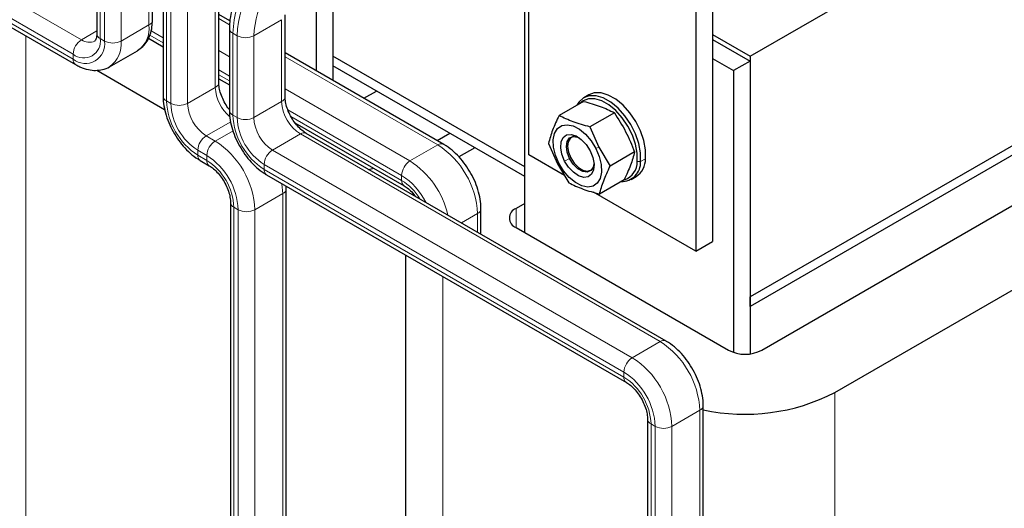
# Model space of a CAD drawing. Header units: millimetres. Extents: x 5 to 418, y 2 to 292.
# Tile 35 of 46: x 346 to 380, y 92 to 109. Entities that reach past the tile are written whole.
import ezdxf

# ---------------------------------------------------------------- set-up
doc = ezdxf.new("R2010")
doc.units = ezdxf.units.MM

msp = doc.modelspace()

# ---------------------------------------------------------------- linework, layer by layer
at = {"color": 7, "linetype": 'Continuous', "lineweight": 25}
for p, q in [((363.5138, 104.0645), (363.5138, 115.4961)), ((371.0091, 107.4128), (381.3753, 113.3971)), ((369.7363, 112.557), (369.7363, 101.1255)), ((369.1706, 112.2305), (369.1706, 100.7989)), ((340.5117, 111.5347), (348.1414, 107.1302)), ((350.7467, 108.6345), (350.7467, 111.4107)), ((348.8592, 110.9494), (348.8592, 108.1732)), ((363.3723, 101.427), (363.3723, 111.005)), ((352.9953, 106.5198), (352.9953, 110.1126)), ((356.867, 110.1434), (356.867, 106.5909)), ((351.1078, 109.6513), (351.1078, 106.0586)), ((356.3013, 109.7925), (356.3013, 106.9175)), ((353.3718, 108.6087), (352.9953, 108.826)), ((355.2439, 106.0383), (355.2439, 108.8145)), ((353.3564, 108.3532), (353.3564, 105.577)), ((350.6117, 108.0226), (351.1078, 107.7362)), ((369.7363, 108.1476), (371.0091, 107.4128)), ((369.7363, 107.9843), (371.0091, 107.2495)), ((349.2923, 107.0558), (350.2356, 107.6004)), ((360.6216, 104.4234), (355.2439, 107.5279)), ((363.3723, 103.656), (356.867, 107.4115)), ((369.7363, 107.3312), (370.4434, 106.923)), ((371.0091, 107.2495), (370.4434, 106.923)), ((371.0091, 107.4128), (371.0091, 99.2474)), ((371.0091, 107.2495), (371.0091, 97.3182)), ((348.8638, 106.9371), (351.1609, 105.611)), ((363.3723, 103.3294), (356.867, 107.0849)), ((356.867, 107.0849), (356.867, 106.5909)), ((370.4434, 106.923), (370.4434, 97.3682)), ((352.9953, 106.6466), (353.3564, 106.4381)), ((357.9171, 105.9847), (358.345, 106.2317)), ((365.3646, 105.8812), (364.5322, 105.4006)), ((365.5423, 106.1037), (365.3726, 106.0057)), ((366.4089, 105.4977), (365.5765, 105.0171)), ((381.3753, 105.2317), (371.0091, 99.2474)), ((355.5782, 105.1555), (359.2783, 103.0195)), ((365.5765, 105.0171), (365.8818, 104.3296)), ((381.3753, 104.9051), (371.0091, 98.9208)), ((368.1593, 97.7535), (355.9617, 104.795)), ((360.3991, 104.5519), (360.8269, 104.7989)), ((361.6754, 104.309), (361.1369, 103.9981)), ((364.1746, 104.4531), (364.4798, 103.7655)), ((364.8243, 104.3844), (364.8243, 104.3697)), ((365.8818, 104.3296), (366.2632, 103.686)), ((367.0956, 104.1666), (366.2632, 103.686)), ((352.3699, 103.8726), (352.6739, 103.697)), ((364.7129, 103.3723), (363.5138, 104.0645)), ((358.0737, 103.5758), (358.2507, 103.6127)), ((364.4798, 103.7655), (364.8612, 103.122)), ((365.2815, 103.5778), (365.2943, 103.5704)), ((371.4051, 97.443), (382.238, 103.6966)), ((354.6185, 103.391), (366.8161, 96.3495)), ((366.738, 103.219), (365.9055, 102.7385)), ((366.9724, 103.2344), (367.1421, 103.3323)), ((355.2793, 102.915), (355.2749, 103.0121)), ((355.2793, 82.0116), (355.2793, 102.915)), ((359.5717, 102.7449), (359.5567, 102.7196)), ((369.1706, 100.7989), (365.7062, 102.7989)), ((353.3918, 102.4537), (353.3918, 81.5503)), ((361.8837, 101.3763), (361.8837, 102.2375)), ((363.3723, 102.423), (363.0754, 102.2516)), ((373.887, 96.0102), (384.7199, 102.2638)), ((363.0754, 101.5985), (370.2737, 97.443)), ((369.1706, 100.7989), (369.7363, 101.1255)), ((359.331, 100.6705), (359.331, 78.7353)), ((371.0091, 98.9208), (371.0091, 99.2474)), ((371.0091, 98.9208), (371.0091, 97.3182)), ((369.4214, 73.8475), (369.4214, 95.5675)), ((367.5339, 95.1062), (367.5339, 73.3862))]:
    msp.add_line(p, q, dxfattribs=at)
at = {"color": 7, "linetype": 'Continuous', "lineweight": 18}
for p, q in [((348.3414, 107.9698), (340.7117, 112.3743)), ((348.0585, 107.4799), (340.4289, 111.8844)), ((348.0585, 107.3133), (340.4289, 111.7178)), ((350.6296, 111.2474), (350.6296, 108.4712)), ((348.9764, 110.7861), (348.9764, 108.0099)), ((349.1206, 110.7029), (349.1206, 107.9266)), ((349.6863, 110.7029), (349.6863, 107.9266)), ((352.8782, 109.9493), (352.8782, 106.3565)), ((351.225, 109.4881), (351.225, 105.8953)), ((351.3692, 109.4048), (351.3692, 105.812)), ((351.9349, 109.4048), (351.9349, 105.812)), ((353.362, 108.479), (352.9953, 108.6907)), ((354.1835, 108.1067), (355.1268, 108.6512)), ((355.1268, 108.6512), (355.1268, 105.875)), ((348.8592, 108.2687), (348.3414, 107.9698)), ((349.6863, 107.9266), (350.6296, 108.4712)), ((351.1078, 108.0381), (350.7002, 108.2734)), ((353.4736, 108.19), (353.6178, 108.1067)), ((353.4736, 108.19), (353.4736, 105.4137)), ((346.4513, 108.1058), (346.4513, 85.14)), ((348.9764, 108.0099), (349.1206, 107.9266)), ((351.1078, 107.8715), (350.6616, 108.1291)), ((353.6178, 108.1067), (353.6178, 105.3304)), ((354.1835, 108.1067), (354.1835, 105.3304)), ((353.3564, 107.3932), (352.9953, 107.6016)), ((348.0585, 107.4799), (348.0585, 107.3133)), ((360.4216, 104.4036), (355.2439, 107.3926)), ((353.3564, 106.74), (352.9953, 106.9485)), ((353.3564, 106.5734), (352.9953, 106.7819)), ((351.9349, 105.812), (352.8782, 106.3565)), ((359.4783, 103.8591), (355.2439, 106.3036)), ((351.225, 105.8953), (351.3692, 105.812)), ((354.1835, 105.3304), (355.1268, 105.875)), ((359.1955, 103.3692), (355.3372, 105.5965)), ((352.5699, 104.7122), (353.3994, 105.191)), ((353.4736, 105.4137), (353.6178, 105.3304)), ((359.1955, 103.2026), (355.4414, 105.3698)), ((352.8739, 104.5366), (353.4781, 104.8855)), ((352.5699, 104.7122), (352.8739, 104.5366)), ((354.8185, 104.2306), (355.7618, 104.7752)), ((355.7618, 104.7752), (367.9593, 97.7337)), ((352.287, 104.0557), (352.287, 104.2223)), ((352.287, 104.2223), (352.5911, 104.0468)), ((354.8185, 104.2306), (367.0161, 97.1891)), ((359.4783, 103.8591), (360.4216, 104.4036)), ((365.7797, 104.2839), (365.8818, 104.3296)), ((352.287, 104.0557), (352.5911, 103.8802)), ((352.5911, 103.8802), (352.5911, 104.0468)), ((364.8915, 103.9433), (364.7229, 103.8587)), ((364.9322, 103.9668), (364.8915, 103.9433)), ((367.1854, 103.8462), (367.2982, 103.8398)), ((367.4679, 103.9378), (367.2982, 103.8398)), ((354.5356, 103.7407), (366.7332, 96.6992)), ((354.5356, 103.5742), (354.5356, 103.7407)), ((354.5356, 103.5742), (366.7332, 96.5326)), ((364.5288, 103.7806), (364.4798, 103.7655)), ((359.1955, 103.2026), (359.1955, 103.3692)), ((354.2188, 102.2072), (355.1621, 102.7517)), ((355.1621, 102.7517), (355.1621, 81.8483)), ((353.5089, 102.2905), (353.6532, 102.2072)), ((353.5089, 102.2905), (353.5089, 81.387)), ((353.6532, 102.2072), (353.6532, 81.3037)), ((354.2188, 102.2072), (354.2188, 81.3037)), ((363.0754, 102.2516), (363.0754, 101.5985)), ((361.2207, 101.7591), (361.7665, 102.0742)), ((361.7665, 102.0742), (361.7665, 101.444)), ((360.5934, 99.9418), (360.5934, 76.9759)), ((367.0161, 97.1891), (367.9593, 97.7337)), ((366.7332, 96.5326), (366.7332, 96.6992)), ((373.887, 96.0102), (373.887, 72.8204)), ((368.361, 94.8596), (369.3043, 95.4042)), ((369.3043, 95.4042), (369.3043, 73.6842)), ((367.651, 94.9429), (367.7953, 94.8596)), ((367.651, 94.9429), (367.651, 73.2229)), ((367.7953, 94.8596), (367.7953, 73.1397)), ((368.361, 94.8596), (368.361, 73.1397))]:
    msp.add_line(p, q, dxfattribs=at)
at = {"color": 7, "linetype": 'Continuous', "lineweight": 25, "flags": 128}
for points in [[(367.4679, 103.9378), (367.4648, 104.2321), (367.4054, 104.5508), (367.2927, 104.8779), (367.1323, 105.1969), (366.9324, 105.492), (366.7028, 105.7482), (366.4551, 105.9528), (366.2018, 106.0955), (365.9555, 106.169), (365.7286, 106.1699), (365.5423, 106.1037)], [(367.2982, 103.8398), (367.2951, 104.1341), (367.2357, 104.4528), (367.123, 104.7799), (366.9626, 105.099), (366.7626, 105.394), (366.5331, 105.6502), (366.2854, 105.8548), (366.0321, 105.9975), (365.7858, 106.0711), (365.5589, 106.0719), (365.3628, 105.9999), (365.2072, 105.8588), (365.1409, 105.752)], [(367.1854, 103.8462), (367.1824, 104.1258), (367.126, 104.4285), (367.0189, 104.7392), (366.8666, 105.0424), (366.6766, 105.3226), (366.4585, 105.5661), (366.2232, 105.7604), (365.9825, 105.896), (365.7485, 105.9659), (365.533, 105.9667), (365.3467, 105.8983), (365.2337, 105.8056)], [(364.5288, 103.7806), (364.4127, 104.0554), (364.3473, 104.3286), (364.3368, 104.5816), (364.382, 104.7972), (364.4798, 104.9607), (364.6236, 105.0609), (364.8036, 105.0909), (365.0075, 105.0489), (365.2213, 104.9375), (365.4306, 104.7645), (365.6211, 104.5416), (365.7797, 104.2839)], [(364.7229, 103.8587), (364.6309, 104.0864), (364.5902, 104.3088), (364.6046, 104.5041), (364.6729, 104.6533), (364.7883, 104.7416), (364.9395, 104.7605), (365.1117, 104.7082), (365.2881, 104.5896), (365.4514, 104.4165), (365.5856, 104.2058)], [(364.8915, 103.9433), (364.8091, 104.1536), (364.7799, 104.3559), (364.8074, 104.5258), (364.8882, 104.6429), (365.0127, 104.693), (365.1658, 104.67), (365.2044, 104.654)], [(365.0459, 104.6942), (365.0149, 104.6885), (364.9087, 104.6266), (364.843, 104.5082), (364.8248, 104.3462), (364.856, 104.1581), (364.9334, 103.9644), (365.0486, 103.7859), (365.1889, 103.6422), (365.3393, 103.5486), (365.4834, 103.5155), (365.6057, 103.5463), (365.6733, 103.6074)], [(365.7797, 104.2839), (365.8958, 104.0091), (365.9613, 103.7359), (365.9718, 103.4829), (365.9265, 103.2673), (365.8287, 103.1038), (365.6849, 103.0036), (365.5049, 102.9735), (365.301, 103.0156), (365.0872, 103.127), (364.8779, 103.3), (364.6874, 103.5229), (364.5288, 103.7806)], [(365.5856, 104.2058), (365.6776, 103.9781), (365.7183, 103.7557), (365.7039, 103.5604), (365.6356, 103.4112), (365.5202, 103.3229), (365.369, 103.3039), (365.1968, 103.3563), (365.0204, 103.4749), (364.8571, 103.648), (364.7229, 103.8587)], [(365.7177, 103.7648), (365.6925, 103.6491), (365.6116, 103.5321), (365.4871, 103.482), (365.334, 103.5049), (365.1708, 103.5981), (365.0171, 103.7504), (364.8915, 103.9433)]]:
    msp.add_lwpolyline(points, dxfattribs=at)
at = {"color": 7, "linetype": 'Continuous', "lineweight": 18, "flags": 128}
msp.add_lwpolyline([(355.1323, 103.0944), (355.1363, 103.0696), (355.1621, 102.7517)], dxfattribs=at)
at = {"color": 7, "linetype": 'Continuous', "lineweight": 18}
for centre, radius, start, end in [((357.2449, 108.0269), 3.7749, 122.4764, 177.5236), ((357.3892, 107.9436), 3.7749, 122.4764, 177.5236), ((357.3568, 107.9623), 3.1766, 122.60548, 177.39452), ((350.5465, 108.6544), 0.2012, 294.37466, 354.3052), ((349.0594, 108.1931), 0.2012, 185.6948, 245.62534), ((349.7248, 108.356), 0.9121, 304.05635, 7.25583), ((353.5566, 108.3732), 0.2012, 185.71014, 245.624), ((348.4168, 107.9191), 0.5668, 230.79671, 9.21404), ((348.6726, 107.4519), 0.6147, 122.60548, 177.39452), ((348.4731, 107.8216), 0.6559, 230.79671, 9.21404), ((348.6045, 108.3372), 0.4519, 234.39223, 294.19458), ((349.4034, 108.4725), 0.6148, 242.60967, 297.39033), ((348.7321, 107.8333), 0.9588, 306.06736, 5.58812), ((353.9006, 108.6526), 0.6148, 242.60967, 297.39033), ((348.2488, 107.2891), 0.1918, 172.74244, 235.96084), ((352.7951, 106.5398), 0.2012, 294.37466, 354.3052), ((354.286, 106.4298), 1.4097, 182.97863, 229.37292), ((351.308, 106.0785), 0.2012, 185.6948, 245.62534), ((353.5309, 106.0002), 2.3083, 182.60548, 237.39452), ((355.0437, 106.0582), 0.2012, 294.37466, 354.3052), ((356.5054, 105.9377), 1.3801, 182.60548, 237.39452), ((351.652, 106.3579), 0.6148, 242.60967, 297.39033), ((353.3619, 105.9027), 1.9948, 182.60548, 237.39452), ((353.3135, 105.8747), 1.3801, 182.60548, 237.39452), ((353.5566, 105.597), 0.2012, 185.6948, 245.62534), ((355.7795, 105.5187), 2.3083, 182.60548, 237.39452), ((353.9006, 105.8763), 0.6148, 242.60967, 297.39033), ((355.6105, 105.4211), 1.9948, 182.60548, 237.39452), ((355.5621, 105.3932), 1.3801, 182.60548, 237.39452), ((352.9011, 104.1943), 0.6147, 122.60548, 177.39452), ((353.2052, 104.0188), 0.6147, 122.60548, 177.39452), ((351.2989, 102.0743), 2.923, 2.60548, 57.39452), ((355.8789, 104.6116), 0.2012, 65.69288, 125.61758), ((355.1497, 103.7128), 0.6147, 122.60548, 177.39452), ((360.5377, 104.251), 0.1918, 64.04083, 127.25367), ((358.8465, 101.9413), 2.923, 2.60548, 57.39452), ((352.4873, 104.036), 0.2012, 174.38055, 234.29131), ((352.7921, 103.8606), 0.2019, 174.4348, 233.67132), ((351.3473, 102.1023), 2.3083, 2.60548, 57.39452), ((351.5162, 102.1998), 1.9948, 2.60548, 57.39452), ((359.8096, 103.3413), 0.6147, 122.60548, 177.39452), ((357.8863, 101.3773), 2.9485, 12.65224, 57.32003), ((354.7316, 103.5525), 0.1972, 173.70115, 234.98667), ((359.3964, 103.183), 0.2019, 174.4348, 233.67132), ((358.009, 101.4871), 2.2249, 25.85329, 57.77212), ((358.2161, 101.6285), 1.8539, 30.60702, 58.11161), ((355.088, 102.9286), 0.1917, 292.73751, 355.95885), ((353.5924, 102.4743), 0.2019, 186.35047, 245.56795), ((353.936, 102.7531), 0.6148, 242.60967, 297.39033), ((361.6924, 102.251), 0.1917, 292.73751, 355.95885), ((368.0754, 97.581), 0.1918, 64.04083, 127.25367), ((366.3843, 95.2713), 2.923, 2.60548, 57.39452), ((367.3473, 96.6713), 0.6147, 122.60548, 177.39452), ((365.441, 94.7268), 2.923, 2.60548, 57.39452), ((366.9342, 96.5131), 0.2019, 174.4348, 233.67132), ((365.4894, 94.7547), 2.3083, 2.60548, 57.39452), ((365.6583, 94.8522), 1.9948, 2.60548, 57.39452), ((369.2302, 95.581), 0.1917, 292.73751, 355.95885), ((367.7346, 95.1267), 0.2019, 186.35047, 245.56795), ((368.0781, 95.4055), 0.6148, 242.60967, 297.39033)]:
    msp.add_arc(centre, radius, start, end, dxfattribs=at)
at = {"color": 7, "linetype": 'Continuous', "lineweight": 25}
for centre, radius, start, end in [((366.6459, 103.8135), 0.6529, 269.20977, 2.31298), ((366.5383, 103.8304), 0.6472, 289.64429, 1.39758), ((366.7533, 103.9319), 0.7146, 302.96203, 0.4676), ((363.1993, 101.925), 0.3493, 110.78342, 249.21658), ((370.8394, 98.5347), 1.2296, 242.60967, 297.39033), ((370.8318, 101.937), 6.6679, 257.78846, 297.27039)]:
    msp.add_arc(centre, radius, start, end, dxfattribs=at)
for points, knots in [([(355.018, 111.2312), (354.9647, 111.1987), (354.8127, 111.1061), (354.5708, 110.9144), (354.3024, 110.6475), (354.0576, 110.3441), (353.8416, 110.0129), (353.6594, 109.6617), (353.5153, 109.2986), (353.4142, 108.9319), (353.3635, 108.6146), (353.3584, 108.4258), (353.3564, 108.3532)], [0, 0, 0, 0, 0.0592196, 0.1686873, 0.2778136, 0.3865512, 0.4950124, 0.6034493, 0.7121178, 0.8212855, 0.9312726, 1, 1, 1, 1]), ([(350.2407, 107.6054), (350.3032, 107.6477), (350.4311, 107.7342), (350.575, 107.9237), (350.6793, 108.1479), (350.7373, 108.3875), (350.7438, 108.557), (350.7467, 108.6345)], [0, 0, 0, 0, 0.193945, 0.396563, 0.6027175, 0.8185307, 1, 1, 1, 1]), ([(348.8592, 108.1732), (348.8584, 108.147), (348.856, 108.0713), (348.8328, 107.9814), (348.8019, 107.9319), (348.7943, 107.9275), (348.7903, 107.9253)], [0, 0, 0, 0, 0.145889, 0.4209403, 0.6999764, 1, 1, 1, 1]), ([(348.1414, 107.1302), (348.1908, 107.1035), (348.3318, 107.0273), (348.5595, 106.9523), (348.8183, 106.9216), (349.0591, 106.9548), (349.2236, 107.0041), (349.2937, 107.058), (349.2974, 107.0608)], [0, 0, 0, 0, 0.1295024, 0.369853, 0.5769628, 0.7746891, 0.9879015, 1, 1, 1, 1]), ([(353.3564, 105.6016), (353.3522, 105.6063), (353.2979, 105.6672), (353.2073, 105.8139), (353.0991, 106.028), (353.0275, 106.2449), (352.9983, 106.4107), (352.996, 106.4934), (352.9953, 106.5198)], [0, 0, 0, 0, 0.0186004, 0.2389247, 0.4608847, 0.6815722, 0.8982125, 1, 1, 1, 1]), ([(351.1078, 106.0586), (351.1094, 106.0021), (351.1137, 105.8428), (351.1603, 105.5704), (351.2586, 105.2476), (351.3994, 104.9314), (351.5771, 104.6315), (351.7865, 104.3569), (352.0226, 104.1166), (352.2217, 103.9616), (352.3403, 103.8904), (352.3699, 103.8726)], [0, 0, 0, 0, 0.06970156, 0.19674781, 0.32333095, 0.44941646, 0.57530589, 0.70154575, 0.82861001, 0.95718002, 1, 1, 1, 1]), ([(355.9617, 104.795), (355.9374, 104.81), (355.866, 104.854), (355.7372, 104.963), (355.5886, 105.1306), (355.455, 105.3302), (355.348, 105.5471), (355.2761, 105.7632), (355.2469, 105.9291), (355.2446, 106.0118), (355.2439, 106.0383)], [0, 0, 0, 0, 0.0723571, 0.2117137, 0.3541235, 0.4991229, 0.6451986, 0.790437, 0.9330118, 1, 1, 1, 1]), ([(365.3646, 105.8812), (365.5577, 105.8283), (365.9439, 105.7224), (366.2539, 105.5726), (366.4089, 105.4977)], [0, 0, 0, 0, 0.4999949, 1, 1, 1, 1]), ([(353.3564, 105.577), (353.358, 105.5206), (353.3623, 105.3612), (353.4089, 105.0888), (353.5072, 104.7661), (353.648, 104.4498), (353.8257, 104.15), (354.0351, 103.8753), (354.2712, 103.635), (354.4703, 103.4801), (354.5889, 103.4088), (354.6185, 103.391)], [0, 0, 0, 0, 0.0697016, 0.1967478, 0.3233309, 0.4494165, 0.5753059, 0.7015457, 0.82861, 0.95718, 1, 1, 1, 1]), ([(366.4089, 105.4977), (366.5427, 105.2864), (366.8096, 104.8647), (367.0004, 104.399), (367.0956, 104.1666)], [0, 0, 0, 0, 0.50087292, 1, 1, 1, 1]), ([(364.5322, 105.4006), (364.4536, 105.2317), (364.2962, 104.8939), (364.2151, 104.6), (364.1746, 104.4531)], [0, 0, 0, 0, 0.4999949, 1, 1, 1, 1]), ([(365.5765, 105.0171), (365.3834, 105.0701), (364.9972, 105.1759), (364.6872, 105.3257), (364.5322, 105.4006)], [0, 0, 0, 0, 0.4999949, 1, 1, 1, 1]), ([(361.8837, 102.2375), (361.8821, 102.2939), (361.8777, 102.4532), (361.8312, 102.7256), (361.7329, 103.0484), (361.592, 103.3646), (361.4144, 103.6645), (361.2049, 103.9391), (360.9689, 104.1794), (360.7698, 104.3344), (360.6512, 104.4056), (360.6216, 104.4234)], [0, 0, 0, 0, 0.0697016, 0.1967478, 0.3233309, 0.4494165, 0.5753059, 0.7015457, 0.82861, 0.95718, 1, 1, 1, 1]), ([(367.0956, 104.1666), (367.055, 104.0197), (366.9739, 103.7258), (366.8166, 103.3879), (366.738, 103.219)], [0, 0, 0, 0, 0.4999949, 1, 1, 1, 1]), ([(352.6739, 103.697), (352.6983, 103.682), (352.7697, 103.638), (352.8985, 103.529), (353.0471, 103.3614), (353.1806, 103.1618), (353.2877, 102.9449), (353.3596, 102.7288), (353.3888, 102.5629), (353.391, 102.4802), (353.3918, 102.4537)], [0, 0, 0, 0, 0.0723571, 0.2117137, 0.3541235, 0.4991229, 0.6451986, 0.790437, 0.9330118, 1, 1, 1, 1]), ([(365.9055, 102.7385), (365.9461, 102.8854), (366.0272, 103.1793), (366.1845, 103.5171), (366.2632, 103.686)], [0, 0, 0, 0, 0.4999949, 1, 1, 1, 1]), ([(359.2783, 103.0195), (359.3027, 103.0045), (359.3742, 102.9606), (359.5015, 102.8499), (359.6094, 102.7383), (359.6572, 102.666), (359.6619, 102.6589)], [0, 0, 0, 0, 0.1957613, 0.5727888, 0.958077, 1, 1, 1, 1]), ([(364.8612, 103.122), (365.0162, 103.0471), (365.3262, 102.8972), (365.7124, 102.7914), (365.9055, 102.7385)], [0, 0, 0, 0, 0.4999949, 1, 1, 1, 1]), ([(369.4214, 95.5675), (369.4199, 95.6239), (369.4155, 95.7833), (369.369, 96.0557), (369.2707, 96.3784), (369.1298, 96.6947), (368.9521, 96.9945), (368.7427, 97.2691), (368.5066, 97.5094), (368.3075, 97.6644), (368.189, 97.7357), (368.1593, 97.7535)], [0, 0, 0, 0, 0.0697016, 0.1967478, 0.3233309, 0.4494165, 0.5753059, 0.7015457, 0.82861, 0.95718, 1, 1, 1, 1]), ([(366.8161, 96.3495), (366.8405, 96.3345), (366.9118, 96.2905), (367.0406, 96.1815), (367.1892, 96.0139), (367.3228, 95.8143), (367.4298, 95.5974), (367.5017, 95.3813), (367.5309, 95.2153), (367.5332, 95.1326), (367.5339, 95.1062)], [0, 0, 0, 0, 0.0723571, 0.2117137, 0.3541235, 0.4991229, 0.6451986, 0.790437, 0.9330118, 1, 1, 1, 1])]:
    msp.add_open_spline(points, degree=3, knots=knots, dxfattribs=at)

doc.saveas('drawing.dxf')
